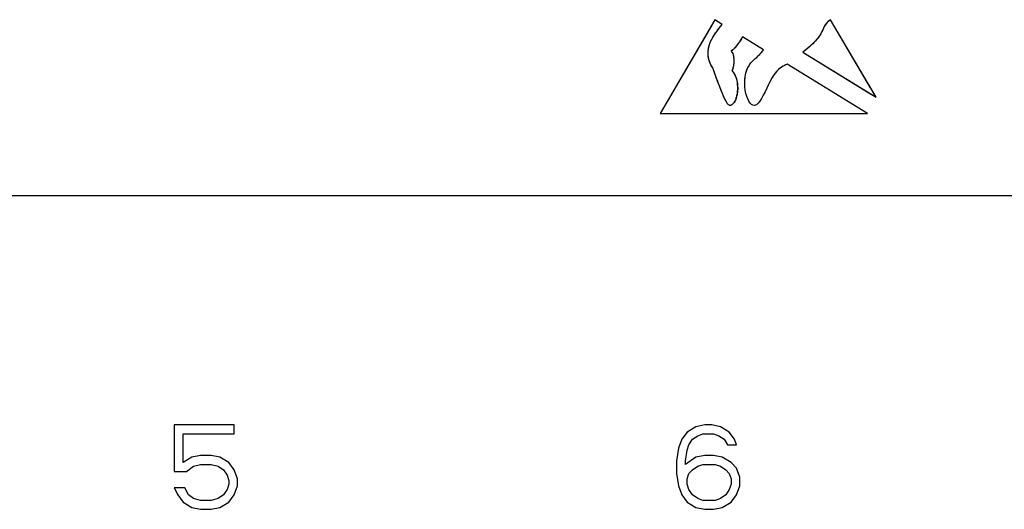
# Model space of a CAD drawing. Header units: inches. Extents: x 0 to 34, y 0 to 22.
# Tile 118 of 137: x 20.2 to 22.2, y 18 to 19.1. Entities that reach past the tile are written whole.
import ezdxf

# ---------------------------------------------------------------- set-up
doc = ezdxf.new("R2010")
doc.units = ezdxf.units.IN
doc.header["$LTSCALE"] = 1.87
doc.header["$MEASUREMENT"] = 0
doc.layers.get('0').update_dxf_attribs({"linetype": 'CONTINUOUS'})
doc.layers.add('03___PRT_ALL_CURVES', color=7, linetype='CONTINUOUS')

msp = doc.modelspace()

# ---------------------------------------------------------------- linework, layer by layer
at = {"color": 7, "linetype": 'CONTINUOUS'}
for p, q in [((21.641, 19.0618), (21.5256, 18.8652)), ((21.6563, 19.0525), (21.641, 19.0618)), ((21.9797, 18.8996), (21.8839, 19.0623)), ((21.743, 18.9993), (21.6991, 19.0262)), ((21.8253, 18.9938), (21.9797, 18.8996)), ((21.7102, 18.9621), (21.7129, 18.9652)), ((21.9617, 18.8652), (21.7926, 18.9688)), ((21.7093, 18.9603), (21.7102, 18.9621)), ((21.5256, 18.8652), (21.9617, 18.8652)), ((15.9384, 18.6929), (24.0487, 18.6929)), ((20.6309, 18.2111), (20.5054, 18.2111)), ((20.5054, 18.2111), (20.5054, 18.1131)), ((20.6309, 18.1923), (20.6309, 18.2111)), ((21.601, 18.2074), (21.5825, 18.196)), ((21.6194, 18.2111), (21.601, 18.2074)), ((21.6342, 18.2111), (21.6194, 18.2111)), ((21.6527, 18.2074), (21.6342, 18.2111)), ((21.6711, 18.196), (21.6527, 18.2074)), ((20.5238, 18.1923), (20.6309, 18.1923)), ((20.5238, 18.132), (20.5238, 18.1923)), ((21.5715, 18.181), (21.5641, 18.1621)), ((21.5825, 18.196), (21.5715, 18.181)), ((21.5862, 18.1697), (21.5936, 18.181)), ((21.5936, 18.181), (21.6047, 18.1885)), ((21.6047, 18.1885), (21.6157, 18.1923)), ((21.6157, 18.1923), (21.6379, 18.1923)), ((21.6379, 18.1923), (21.649, 18.1885)), ((21.649, 18.1885), (21.66, 18.181)), ((21.66, 18.181), (21.6674, 18.1697)), ((21.6822, 18.181), (21.6711, 18.196)), ((21.6859, 18.1697), (21.6822, 18.181)), ((21.5641, 18.1621), (21.5604, 18.1357)), ((21.5825, 18.1583), (21.5862, 18.1697)), ((21.6674, 18.1697), (21.6859, 18.1697)), ((20.5423, 18.1433), (20.5238, 18.132)), ((20.5607, 18.147), (20.5423, 18.1433)), ((20.5829, 18.147), (20.5607, 18.147)), ((20.6013, 18.1433), (20.5829, 18.147)), ((20.6198, 18.132), (20.6013, 18.1433)), ((21.5788, 18.1357), (21.5825, 18.1583)), ((21.601, 18.1433), (21.5788, 18.1282)), ((21.6194, 18.147), (21.601, 18.1433)), ((21.6379, 18.147), (21.6194, 18.147)), ((21.6563, 18.1433), (21.6379, 18.147)), ((21.6748, 18.132), (21.6563, 18.1433)), ((20.5312, 18.1131), (20.546, 18.1244)), ((20.546, 18.1244), (20.5607, 18.1282)), ((20.5607, 18.1282), (20.5829, 18.1282)), ((20.5829, 18.1282), (20.5977, 18.1244)), ((20.5977, 18.1244), (20.6087, 18.1169)), ((20.6309, 18.1169), (20.6198, 18.132)), ((21.5604, 18.1357), (21.5604, 18.1093)), ((21.5788, 18.1282), (21.5788, 18.1357)), ((21.5936, 18.1169), (21.6047, 18.1244)), ((21.6047, 18.1244), (21.6157, 18.1282)), ((21.6157, 18.1282), (21.6416, 18.1282)), ((21.6416, 18.1282), (21.6527, 18.1244)), ((21.6527, 18.1244), (21.6637, 18.1169)), ((21.6859, 18.1207), (21.6748, 18.132)), ((21.6933, 18.1018), (21.6859, 18.1207)), ((20.5054, 18.1131), (20.5312, 18.1131)), ((20.6087, 18.1169), (20.6161, 18.1056)), ((20.6161, 18.1056), (20.6198, 18.0943)), ((20.6383, 18.098), (20.6309, 18.1169)), ((20.6383, 18.083), (20.6383, 18.098)), ((21.5604, 18.1093), (21.5641, 18.083)), ((21.5825, 18.098), (21.5862, 18.1093)), ((21.5825, 18.0867), (21.5825, 18.098)), ((21.5862, 18.1093), (21.5936, 18.1169)), ((21.6637, 18.1169), (21.6711, 18.1093)), ((21.6711, 18.1093), (21.6748, 18.098)), ((21.6748, 18.098), (21.6748, 18.0867)), ((21.6933, 18.083), (21.6933, 18.1018)), ((20.5275, 18.0792), (20.5054, 18.0792)), ((20.5054, 18.0792), (20.5128, 18.0641)), ((20.5349, 18.0641), (20.5275, 18.0792)), ((20.6198, 18.0867), (20.6161, 18.0754)), ((20.6198, 18.0943), (20.6198, 18.0867)), ((20.6309, 18.0641), (20.6383, 18.083)), ((21.5641, 18.083), (21.5715, 18.0641)), ((21.5862, 18.0754), (21.5825, 18.0867)), ((21.6748, 18.0867), (21.6711, 18.0754)), ((21.6859, 18.0641), (21.6933, 18.083)), ((20.5128, 18.0641), (20.5238, 18.049)), ((20.546, 18.0566), (20.5349, 18.0641)), ((20.5607, 18.0528), (20.546, 18.0566)), ((20.5977, 18.0566), (20.5829, 18.0528)), ((20.6087, 18.0641), (20.5977, 18.0566)), ((20.6161, 18.0754), (20.6087, 18.0641)), ((20.6198, 18.049), (20.6309, 18.0641)), ((21.5715, 18.0641), (21.5825, 18.049)), ((21.5936, 18.0641), (21.5862, 18.0754)), ((21.6047, 18.0566), (21.5936, 18.0641)), ((21.6157, 18.0528), (21.6047, 18.0566)), ((21.6527, 18.0566), (21.6416, 18.0528)), ((21.6637, 18.0641), (21.6527, 18.0566)), ((21.6711, 18.0754), (21.6637, 18.0641)), ((21.6748, 18.049), (21.6859, 18.0641)), ((20.5238, 18.049), (20.5423, 18.0377)), ((20.5423, 18.0377), (20.5607, 18.034)), ((20.5829, 18.0528), (20.5607, 18.0528)), ((20.5829, 18.034), (20.6013, 18.0377)), ((20.6013, 18.0377), (20.6198, 18.049)), ((21.5825, 18.049), (21.601, 18.0377)), ((21.601, 18.0377), (21.6194, 18.034)), ((21.6416, 18.0528), (21.6157, 18.0528)), ((21.6379, 18.034), (21.6563, 18.0377)), ((21.6563, 18.0377), (21.6748, 18.049)), ((20.5607, 18.034), (20.5829, 18.034)), ((21.6194, 18.034), (21.6379, 18.034))]:
    msp.add_line(p, q, dxfattribs=at)
for points, knots in [([(21.6364, 18.9614), (21.625, 18.9768), (21.625, 19.0075), (21.6381, 19.03), (21.6563, 19.0525)], [0, 0, 0, 0, 0.540598, 1, 1, 1, 1]), ([(21.8839, 19.0623), (21.8693, 19.0529), (21.871, 19.0358), (21.8411, 19.0056), (21.8253, 18.9938)], [0, 0, 0, 0, 0.539324, 1, 1, 1, 1]), ([(21.7926, 18.9688), (21.7681, 18.9591), (21.7499, 18.9179), (21.7233, 18.8636), (21.7017, 18.9096), (21.7038, 18.939), (21.7053, 18.9468)], [0, 0, 0, 0, 0.322611, 0.645222, 0.8881, 1, 1, 1, 1]), ([(21.6875, 18.9051), (21.6852, 18.8937), (21.6784, 18.8814), (21.6704, 18.8818), (21.6669, 18.8866)], [0, 0, 0, 0, 0.726446, 1, 1, 1, 1])]:
    msp.add_open_spline(points, degree=3, knots=knots, dxfattribs=at)
for points in [[(21.6991, 19.0262), (21.6897, 19.0111), (21.6822, 19.0017), (21.6747, 18.996)], [(21.6747, 18.996), (21.6823, 18.9922), (21.6823, 18.9652), (21.6766, 18.9556)], [(21.7181, 18.9736), (21.7237, 18.9795), (21.7324, 18.9848), (21.743, 18.9993)], [(21.7129, 18.9652), (21.714, 18.9686), (21.7158, 18.9712), (21.7181, 18.9736)], [(21.6611, 18.8971), (21.6557, 18.9085), (21.648, 18.9281), (21.6364, 18.9614)], [(21.6766, 18.9556), (21.6887, 18.9411), (21.6906, 18.9207), (21.6875, 18.9051)], [(21.7053, 18.9468), (21.7063, 18.9522), (21.7077, 18.9569), (21.7093, 18.9603)], [(21.6669, 18.8866), (21.6653, 18.8889), (21.6634, 18.8923), (21.6611, 18.8971)]]:
    msp.add_open_spline(points, degree=3, dxfattribs=at)
at = {"layer": '03___PRT_ALL_CURVES', "color": 40, "linetype": 'CONTINUOUS'}
for p, q in [((21.6329, 19.0482), (21.6294, 19.0422)), ((21.6409, 19.0618), (21.6329, 19.0482)), ((21.6563, 19.0525), (21.6409, 19.0618)), ((21.9679, 18.9192), (21.8839, 19.0623)), ((21.6294, 19.0422), (21.5256, 18.8652)), ((21.743, 18.9993), (21.6991, 19.0262)), ((21.8253, 18.9938), (21.9607, 18.9108)), ((21.7181, 18.9736), (21.7221, 18.9774)), ((21.7221, 18.9774), (21.728, 18.9826)), ((21.9617, 18.8652), (21.7926, 18.9688)), ((21.7076, 18.9561), (21.7093, 18.9603)), ((21.7093, 18.9603), (21.7102, 18.9621)), ((21.6581, 18.9038), (21.6518, 18.9191)), ((21.6612, 18.897), (21.6581, 18.9038)), ((21.9607, 18.9108), (21.9796, 18.8993)), ((21.9792, 18.8998), (21.9679, 18.9192)), ((21.668, 18.8852), (21.6669, 18.8866)), ((21.9796, 18.8993), (21.9792, 18.8998)), ((21.5256, 18.8652), (21.9617, 18.8652))]:
    msp.add_line(p, q, dxfattribs=at)
for centre, radius, start, end in [((21.6192, 18.9188), 0.0696, 357.2683, 7.4259), ((21.6258, 18.9174), 0.0629, 345.2587, 348.7295), ((21.6193, 18.9186), 0.0696, 348.7818, 357.3612), ((21.6328, 18.9155), 0.0556, 340.3347, 345.2982)]:
    msp.add_arc(centre, radius, start, end, dxfattribs=at)
for points in [[(21.6368, 19.0259), (21.641, 19.0329), (21.6471, 19.0411), (21.6563, 19.0525)], [(21.8723, 19.0509), (21.8696, 19.0467), (21.8681, 19.0422), (21.8656, 19.0372)], [(21.8839, 19.0623), (21.8781, 19.0586), (21.8748, 19.0549), (21.8723, 19.0509)], [(21.6265, 18.9913), (21.6265, 18.997), (21.6274, 19.0026), (21.6289, 19.0078)], [(21.6289, 19.0078), (21.6305, 19.0137), (21.6328, 19.0192), (21.6368, 19.0259)], [(21.6898, 19.0123), (21.687, 19.0085), (21.6844, 19.0053), (21.6818, 19.0025)], [(21.6991, 19.0262), (21.6958, 19.0209), (21.6927, 19.0163), (21.6898, 19.0123)], [(21.852, 19.0178), (21.8448, 19.0098), (21.8355, 19.0014), (21.8253, 18.9938)], [(21.6289, 18.9758), (21.6272, 18.981), (21.6265, 18.9862), (21.6265, 18.9913)], [(21.6818, 19.0025), (21.6794, 19), (21.677, 18.9978), (21.6747, 18.996)], [(21.6747, 18.996), (21.6756, 18.9955), (21.6765, 18.9947), (21.6772, 18.9936)], [(21.6772, 18.9936), (21.678, 18.9923), (21.6787, 18.9906), (21.6792, 18.9888)], [(21.6792, 18.9888), (21.6798, 18.9867), (21.6802, 18.9843), (21.6804, 18.9817)], [(21.728, 18.9826), (21.7323, 18.9865), (21.7374, 18.9916), (21.743, 18.9993)], [(21.6364, 18.9614), (21.6329, 18.9661), (21.6305, 18.971), (21.6289, 18.9758)], [(21.6806, 18.973), (21.6804, 18.9697), (21.68, 18.9665), (21.6794, 18.9636)], [(21.6804, 18.9817), (21.6807, 18.9789), (21.6807, 18.9759), (21.6806, 18.973)], [(21.7102, 18.9621), (21.7111, 18.9635), (21.712, 18.9646), (21.7129, 18.9652)], [(21.7129, 18.9652), (21.714, 18.9686), (21.7158, 18.9712), (21.7181, 18.9736)], [(21.7926, 18.9688), (21.7854, 18.966), (21.7795, 18.9622), (21.7746, 18.9577)], [(21.6518, 18.9191), (21.6476, 18.9299), (21.6426, 18.9437), (21.6364, 18.9614)], [(21.6794, 18.9636), (21.6787, 18.9604), (21.6778, 18.9576), (21.6766, 18.9556)], [(21.6766, 18.9556), (21.6801, 18.9514), (21.6828, 18.9466), (21.6848, 18.9416)], [(21.7045, 18.9423), (21.7052, 18.9475), (21.7063, 18.9522), (21.7076, 18.9561)], [(21.6848, 18.9416), (21.6865, 18.9371), (21.6876, 18.9324), (21.6882, 18.9278)], [(21.6669, 18.8866), (21.6653, 18.8889), (21.6634, 18.8922), (21.6612, 18.897)], [(21.6707, 18.8827), (21.6699, 18.8832), (21.669, 18.884), (21.668, 18.8852)], [(21.6736, 18.8822), (21.6727, 18.882), (21.6717, 18.8821), (21.6707, 18.8827)], [(21.6794, 18.8862), (21.6785, 18.8851), (21.6775, 18.8842), (21.6764, 18.8835)], [(21.6824, 18.8905), (21.6815, 18.8889), (21.6805, 18.8874), (21.6794, 18.8862)], [(21.6852, 18.8968), (21.6844, 18.8945), (21.6834, 18.8924), (21.6824, 18.8905)]]:
    msp.add_open_spline(points, degree=3, dxfattribs=at)
for points, knots in [([(21.8656, 19.0372), (21.8646, 19.0351), (21.8614, 19.0291), (21.856, 19.0223), (21.852, 19.0178)], [0, 0, 0, 0, 0.362741, 1, 1, 1, 1]), ([(21.7746, 18.9577), (21.7627, 18.947), (21.7471, 18.9121), (21.7233, 18.8636), (21.7024, 18.9082), (21.7036, 18.9356), (21.7045, 18.9423)], [0, 0, 0, 0, 0.257707, 0.62244, 0.897029, 1, 1, 1, 1]), ([(21.6764, 18.8835), (21.6759, 18.8831), (21.6749, 18.8826), (21.6739, 18.8822), (21.6736, 18.8822)], [0, 0, 0, 0, 0.622248, 1, 1, 1, 1])]:
    msp.add_open_spline(points, degree=3, knots=knots, dxfattribs=at)

doc.saveas('drawing.dxf')
